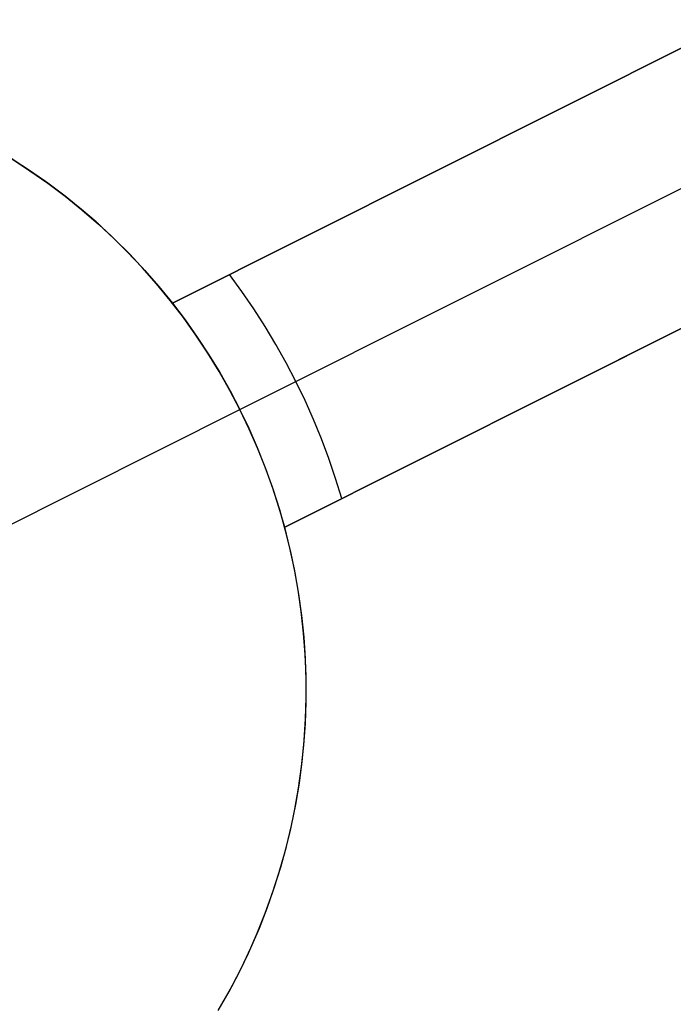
# Model space of a CAD drawing. Header units: millimetres. Extents: x 10802 to 11966, y -167 to 850.
# Tile 139 of 182: x 11384.33 to 11386.94, y 536.6 to 540.52. Entities that reach past the tile are written whole.
import ezdxf

# ---------------------------------------------------------------- set-up
doc = ezdxf.new("R2010")
doc.units = ezdxf.units.MM
doc.layers.add('color', color=7, linetype='Continuous')

msp = doc.modelspace()

# ---------------------------------------------------------------- linework, layer by layer
at = {"layer": 'color', "color": 254, "true_color": 0xcad1ee}
for p, q in [((11387.2021, 540.5247, 19.1621), (11384.9443, 539.3932, 19.1621)), ((11384.9443, 539.3932, 13.332), (11387.2021, 540.5247, 17.6621)), ((11384.9443, 539.3932, 16.247), (11386.4676, 540.1567, 16.247)), ((11385.2135, 538.9689, 13.332), (11387.4485, 540.089, 17.6621)), ((11384.366, 539.9284, 10.6621), (11384.2934, 539.975, 10.6621)), ((11384.3026, 539.9693, 19.1621), (11384.3753, 539.9221, 19.1621)), ((11384.3753, 539.9221, 14.9121), (11384.3026, 539.9693, 14.9121)), ((11386.0732, 539.959, 19.1621), (11386.0732, 539.959, 15.4887)), ((11384.437, 539.8792, 10.6621), (11384.366, 539.9284, 10.6621)), ((11384.3753, 539.9221, 19.1621), (11384.4463, 539.8725, 19.1621)), ((11384.4463, 539.8725, 14.9121), (11384.3753, 539.9221, 14.9121)), ((11384.5062, 539.8277, 10.6621), (11384.437, 539.8792, 10.6621)), ((11384.4463, 539.8725, 19.1621), (11384.5156, 539.8204, 19.1621)), ((11384.5156, 539.8204, 14.9121), (11384.4463, 539.8725, 14.9121)), ((11384.5736, 539.7738, 10.6621), (11384.5062, 539.8277, 10.6621)), ((11384.5156, 539.8204, 19.1621), (11384.583, 539.7659, 19.1621)), ((11384.583, 539.7659, 14.9121), (11384.5156, 539.8204, 14.9121)), ((11384.6391, 539.7176, 10.6621), (11384.5736, 539.7738, 10.6621)), ((11384.583, 539.7659, 19.1621), (11384.6485, 539.7092, 19.1621)), ((11384.6485, 539.7092, 14.9121), (11384.583, 539.7659, 14.9121)), ((11384.7026, 539.6591, 10.6621), (11384.6391, 539.7176, 10.6621)), ((11384.6485, 539.7092, 19.1621), (11384.712, 539.6501, 19.1621)), ((11384.712, 539.6501, 14.9121), (11384.6485, 539.7092, 14.9121)), ((11384.764, 539.5985, 10.6621), (11384.7026, 539.6591, 10.6621)), ((11384.712, 539.6501, 19.1621), (11384.7734, 539.589, 19.1621)), ((11384.7734, 539.589, 14.9121), (11384.712, 539.6501, 14.9121)), ((11387.6502, 539.6307, 17.6621), (11385.3924, 538.4992, 13.332)), ((11385.3924, 538.4992, 19.1621), (11387.6502, 539.6307, 19.1621)), ((11384.8234, 539.5359, 10.6621), (11384.764, 539.5985, 10.6621)), ((11384.7734, 539.589, 19.1621), (11384.8326, 539.5257, 19.1621)), ((11384.8326, 539.5257, 14.9121), (11384.7734, 539.589, 14.9121)), ((11384.8805, 539.4712, 10.6621), (11384.8234, 539.5359, 10.6621)), ((11384.8326, 539.5257, 19.1621), (11384.8896, 539.4604, 19.1621)), ((11384.8896, 539.4604, 14.9121), (11384.8326, 539.5257, 14.9121)), ((11385.2216, 539.4397, 13.7651), (11385.172, 539.5073, 13.7651)), ((11384.9354, 539.4046, 10.6621), (11384.8805, 539.4712, 10.6621)), ((11384.8896, 539.4604, 19.1621), (11384.9443, 539.3932, 19.1621)), ((11384.9443, 539.3932, 14.9121), (11384.8896, 539.4604, 14.9121)), ((11385.269, 539.3707, 13.7651), (11385.2216, 539.4397, 13.7651)), ((11384.9879, 539.3361, 10.6621), (11384.9354, 539.4046, 10.6621)), ((11384.9443, 539.3932, 19.1621), (11384.9443, 539.3932, 13.332)), ((11384.9443, 539.3932, 13.332), (11384.995, 539.3264, 13.332)), ((11385.3143, 539.3002, 13.7651), (11385.269, 539.3707, 13.7651)), ((11385.038, 539.2659, 10.6621), (11384.9879, 539.3361, 10.6621)), ((11384.995, 539.3264, 13.332), (11385.0435, 539.2579, 13.332)), ((11385.0857, 539.1939, 10.6621), (11385.038, 539.2659, 10.6621)), ((11385.3574, 539.2283, 13.7651), (11385.3143, 539.3002, 13.7651)), ((11385.0435, 539.2579, 13.332), (11385.0896, 539.1878, 13.332)), ((11385.3984, 539.1552, 13.7651), (11385.3574, 539.2283, 13.7651)), ((11385.3924, 538.4992, 16.247), (11386.9157, 539.2627, 16.247)), ((11385.1309, 539.1204, 10.6621), (11385.0857, 539.1939, 10.6621)), ((11385.0896, 539.1878, 13.332), (11385.1334, 539.1162, 13.332)), ((11385.437, 539.0809, 13.7651), (11385.3984, 539.1552, 13.7651)), ((11385.1735, 539.0453, 10.6621), (11385.1309, 539.1204, 10.6621)), ((11385.1334, 539.1162, 13.332), (11385.1747, 539.0432, 13.332)), ((11385.4734, 539.0054, 13.7651), (11385.437, 539.0809, 13.7651)), ((11385.2135, 538.9689, 10.6621), (11385.1735, 539.0453, 10.6621)), ((11385.1747, 539.0432, 13.332), (11385.2135, 538.9689, 13.332)), ((11386.5213, 539.065, 15.4887), (11386.5213, 539.065, 19.1621)), ((11385.5075, 538.9289, 13.7651), (11385.4734, 539.0054, 13.7651)), ((11384.096, 538.4088, 10.6621), (11385.2135, 538.9689, 10.6621)), ((11385.2135, 538.9689, 13.332), (11385.2135, 538.9689, 10.6621)), ((11385.2498, 538.8932, 13.332), (11385.2135, 538.9689, 13.332)), ((11385.2508, 538.891, 10.6621), (11385.2135, 538.9689, 10.6621)), ((11385.5393, 538.8513, 13.7651), (11385.5075, 538.9289, 13.7651)), ((11385.2836, 538.8164, 13.332), (11385.2498, 538.8932, 13.332)), ((11385.2855, 538.812, 10.6621), (11385.2508, 538.891, 10.6621)), ((11385.5686, 538.7728, 13.7651), (11385.5393, 538.8513, 13.7651)), ((11385.3148, 538.7385, 13.332), (11385.2836, 538.8164, 13.332)), ((11385.3173, 538.7318, 10.6621), (11385.2855, 538.812, 10.6621)), ((11385.5956, 538.6935, 13.7651), (11385.5686, 538.7728, 13.7651)), ((11385.3433, 538.6597, 13.332), (11385.3148, 538.7385, 13.332)), ((11385.3464, 538.6505, 10.6621), (11385.3173, 538.7318, 10.6621)), ((11385.6201, 538.6134, 13.7651), (11385.5956, 538.6935, 13.7651)), ((11385.3692, 538.5798, 13.332), (11385.3433, 538.6597, 13.332)), ((11385.3727, 538.5683, 10.6621), (11385.3464, 538.6505, 10.6621)), ((11385.3924, 538.4992, 13.332), (11385.3692, 538.5798, 13.332)), ((11385.3961, 538.4853, 10.6621), (11385.3727, 538.5683, 10.6621)), ((11385.3924, 538.4992, 13.332), (11385.3924, 538.4992, 19.1621)), ((11385.4133, 538.4159, 19.1621), (11385.3924, 538.4992, 19.1621)), ((11385.4133, 538.4159, 14.9121), (11385.3924, 538.4992, 14.9121)), ((11385.4166, 538.4014, 10.6621), (11385.3961, 538.4853, 10.6621)), ((11385.4313, 538.332, 19.1621), (11385.4133, 538.4159, 19.1621)), ((11385.4313, 538.332, 14.9121), (11385.4133, 538.4159, 14.9121)), ((11385.4342, 538.3169, 10.6621), (11385.4166, 538.4014, 10.6621)), ((11385.4465, 538.2474, 19.1621), (11385.4313, 538.332, 19.1621)), ((11385.4465, 538.2474, 14.9121), (11385.4313, 538.332, 14.9121)), ((11385.4489, 538.2319, 10.6621), (11385.4342, 538.3169, 10.6621)), ((11385.4587, 538.1624, 19.1621), (11385.4465, 538.2474, 19.1621)), ((11385.4587, 538.1624, 14.9121), (11385.4465, 538.2474, 14.9121)), ((11385.4607, 538.1464, 10.6621), (11385.4489, 538.2319, 10.6621)), ((11385.468, 538.077, 19.1621), (11385.4587, 538.1624, 19.1621)), ((11385.468, 538.077, 14.9121), (11385.4587, 538.1624, 14.9121)), ((11385.4695, 538.0606, 10.6621), (11385.4607, 538.1464, 10.6621)), ((11385.4744, 537.9914, 19.1621), (11385.468, 538.077, 19.1621)), ((11385.4744, 537.9914, 14.9121), (11385.468, 538.077, 14.9121)), ((11385.4753, 537.9744, 10.6621), (11385.4695, 538.0606, 10.6621)), ((11385.4778, 537.9056, 19.1621), (11385.4744, 537.9914, 19.1621)), ((11385.4778, 537.9056, 14.9121), (11385.4744, 537.9914, 14.9121)), ((11385.4782, 537.8882, 10.6621), (11385.4753, 537.9744, 10.6621)), ((11385.4783, 537.8197, 19.1621), (11385.4778, 537.9056, 19.1621)), ((11385.4783, 537.8197, 14.9121), (11385.4778, 537.9056, 14.9121)), ((11385.478, 537.8019, 10.6621), (11385.4782, 537.8882, 10.6621)), ((11385.4758, 537.7338, 19.1621), (11385.4783, 537.8197, 19.1621)), ((11385.4758, 537.7338, 14.9121), (11385.4783, 537.8197, 14.9121)), ((11385.4749, 537.7156, 10.6621), (11385.478, 537.8019, 10.6621)), ((11385.4704, 537.6481, 19.1621), (11385.4758, 537.7338, 19.1621)), ((11385.4704, 537.6481, 14.9121), (11385.4758, 537.7338, 14.9121)), ((11385.4689, 537.6295, 10.6621), (11385.4749, 537.7156, 10.6621)), ((11385.4598, 537.5437, 10.6621), (11385.4689, 537.6295, 10.6621)), ((11385.4621, 537.5627, 19.1621), (11385.4704, 537.6481, 19.1621)), ((11385.4621, 537.5627, 14.9121), (11385.4704, 537.6481, 14.9121)), ((11385.4478, 537.4583, 10.6621), (11385.4598, 537.5437, 10.6621)), ((11385.4508, 537.4775, 19.1621), (11385.4621, 537.5627, 19.1621)), ((11385.4508, 537.4775, 14.9121), (11385.4621, 537.5627, 14.9121)), ((11385.4328, 537.3733, 10.6621), (11385.4478, 537.4583, 10.6621)), ((11385.4366, 537.3928, 19.1621), (11385.4508, 537.4775, 19.1621)), ((11385.4366, 537.3928, 14.9121), (11385.4508, 537.4775, 14.9121)), ((11385.4194, 537.3086, 19.1621), (11385.4366, 537.3928, 19.1621)), ((11385.4194, 537.3086, 14.9121), (11385.4366, 537.3928, 14.9121)), ((11385.415, 537.2888, 10.6621), (11385.4328, 537.3733, 10.6621)), ((11385.3995, 537.2251, 19.1621), (11385.4194, 537.3086, 19.1621)), ((11385.3995, 537.2251, 14.9121), (11385.4194, 537.3086, 14.9121)), ((11385.3942, 537.2051, 10.6621), (11385.415, 537.2888, 10.6621)), ((11385.3766, 537.1423, 19.1621), (11385.3995, 537.2251, 19.1621)), ((11385.3766, 537.1423, 14.9121), (11385.3995, 537.2251, 14.9121)), ((11385.3705, 537.1221, 10.6621), (11385.3942, 537.2051, 10.6621)), ((11385.3509, 537.0604, 19.1621), (11385.3766, 537.1423, 19.1621)), ((11385.3509, 537.0604, 14.9121), (11385.3766, 537.1423, 14.9121)), ((11385.344, 537.0399, 10.6621), (11385.3705, 537.1221, 10.6621)), ((11385.3147, 536.9588, 10.6621), (11385.344, 537.0399, 10.6621)), ((11385.3224, 536.9794, 19.1621), (11385.3509, 537.0604, 19.1621)), ((11385.3224, 536.9794, 14.9121), (11385.3509, 537.0604, 14.9121)), ((11385.2826, 536.8787, 10.6621), (11385.3147, 536.9588, 10.6621)), ((11385.2912, 536.8994, 19.1621), (11385.3224, 536.9794, 19.1621)), ((11385.2912, 536.8994, 14.9121), (11385.3224, 536.9794, 14.9121)), ((11385.2477, 536.7997, 10.6621), (11385.2826, 536.8787, 10.6621)), ((11385.2572, 536.8205, 19.1621), (11385.2912, 536.8994, 19.1621)), ((11385.2572, 536.8205, 14.9121), (11385.2912, 536.8994, 14.9121)), ((11385.2102, 536.722, 10.6621), (11385.2477, 536.7997, 10.6621)), ((11385.2206, 536.7428, 19.1621), (11385.2572, 536.8205, 19.1621)), ((11385.2206, 536.7428, 14.9121), (11385.2572, 536.8205, 14.9121)), ((11385.17, 536.6456, 10.6621), (11385.2102, 536.722, 10.6621)), ((11385.1813, 536.6665, 19.1621), (11385.2206, 536.7428, 19.1621)), ((11385.1813, 536.6665, 14.9121), (11385.2206, 536.7428, 14.9121)), ((11385.1271, 536.5707, 10.6621), (11385.17, 536.6456, 10.6621)), ((11385.1393, 536.5915, 19.1621), (11385.1813, 536.6665, 19.1621)), ((11385.1393, 536.5915, 14.9121), (11385.1813, 536.6665, 14.9121))]:
    msp.add_line(p, q, dxfattribs=at)

doc.saveas('drawing.dxf')
